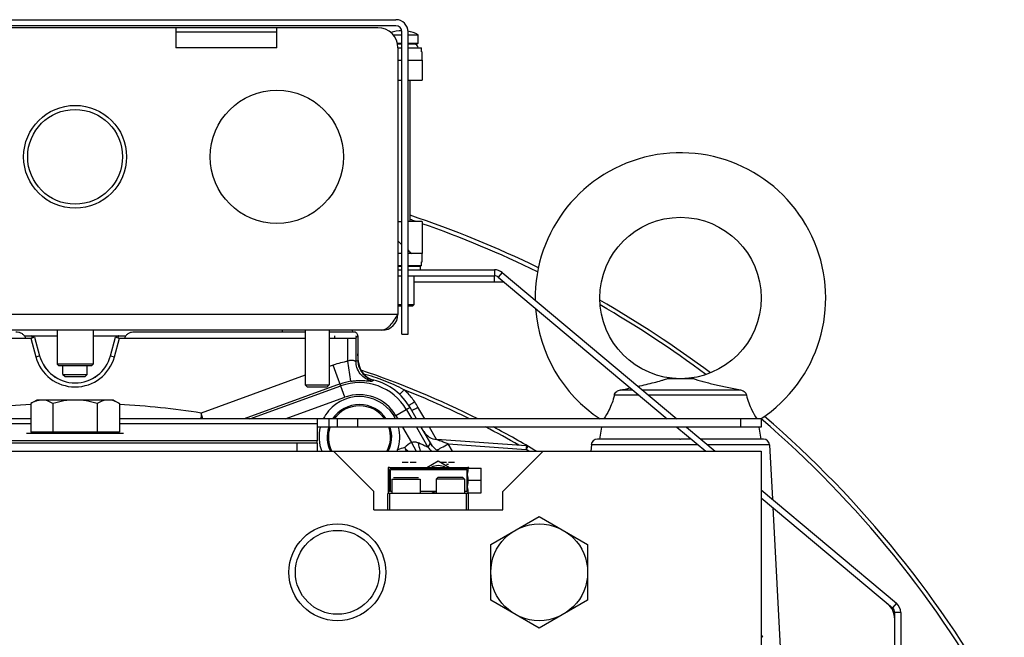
# Model space of a CAD drawing. Extents: x -3157 to 1181, y 8 to 2342.
# Tile 6 of 66: x -2898 to -2654, y 1325 to 1478. Entities that reach past the tile are written whole.
import ezdxf

# ---------------------------------------------------------------- set-up
doc = ezdxf.new("R2010")
doc.units = 0
doc.header["$LTSCALE"] = 65.395
doc.layers.get('0').update_dxf_attribs({"linetype": 'CONTINUOUS'})
doc.layers.add('3_ALL_AXES', color=7, linetype='CONTINUOUS')

msp = doc.modelspace()

# ---------------------------------------------------------------- linework, layer by layer
at = {"color": 6, "linetype": 'CONTINUOUS'}
for p, q in [((-2964.09, 1477.7), (-2805.09, 1477.7)), ((-2802.09, 1399.7), (-2802.09, 1474.7)), ((-2808.59, 1400.7), (-2960.59, 1400.7)), ((-2889.04, 1400.7), (-2889.04, 1392.3)), ((-2880.14, 1400.7), (-2880.14, 1392.3)), ((-2833.27, 1400.7), (-2833.29, 1400.3)), ((-2827.59, 1400.7), (-2827.59, 1387.2)), ((-2821.59, 1400.7), (-2821.59, 1387.2)), ((-2815.91, 1400.7), (-2815.89, 1400.27)), ((-2894.61, 1399.01), (-2893.37, 1394.39)), ((-2875.81, 1394.39), (-2874.57, 1399.01)), ((-2859.09, 1400.3), (-2859.09, 1400.27)), ((-2820.09, 1400.3), (-2820.09, 1400.27)), ((-2814.51, 1399.28), (-2814.51, 1393.21)), ((-2803.59, 1399.7), (-2802.09, 1399.7)), ((-2888.74, 1392), (-2889.04, 1392.3)), ((-2880.14, 1392.3), (-2889.04, 1392.3)), ((-2888.74, 1392), (-2880.44, 1392)), ((-2887.59, 1389.7), (-2887.59, 1392)), ((-2881.59, 1389.7), (-2881.59, 1392)), ((-2880.44, 1392), (-2880.14, 1392.3)), ((-2887.59, 1389.7), (-2887.09, 1389.2)), ((-2887.59, 1389.7), (-2881.59, 1389.7)), ((-2887.09, 1389.2), (-2882.09, 1389.2)), ((-2881.59, 1389.7), (-2882.09, 1389.2)), ((-2731.2, 1388.7), (-2737.98, 1388.7)), ((-2827.09, 1386.7), (-2827.59, 1387.2)), ((-2827.59, 1387.2), (-2821.59, 1387.2)), ((-2827.09, 1386.7), (-2822.09, 1386.7)), ((-2822.09, 1386.7), (-2821.59, 1387.2)), ((-2749.44, 1385.9), (-2746.41, 1385.9)), ((-2744.07, 1385.9), (-2719.74, 1385.9)), ((-2744.83, 1384.57), (-2750.95, 1384.57)), ((-2718.23, 1384.57), (-2742.49, 1384.57)), ((-2894.09, 1383.4), (-2895.56, 1382.55)), ((-2895.56, 1382.55), (-2895.56, 1375.4)), ((-2875.09, 1383.4), (-2894.09, 1383.4)), ((-2890.07, 1382.55), (-2890.07, 1375.4)), ((-2879.11, 1382.55), (-2879.11, 1375.4)), ((-2875.09, 1383.4), (-2873.62, 1382.55)), ((-2873.62, 1382.55), (-2873.62, 1375.4)), ((-2895.56, 1378.71), (-3054.59, 1378.71)), ((-2714.59, 1378.71), (-2873.62, 1378.71)), ((-2819.59, 1376.71), (-2819.59, 1378.71)), ((-2714.59, 1378.71), (-2714.59, 1376.71)), ((-2824.59, 1377.54), (-2824.59, 1373.28)), ((-2714.59, 1376.71), (-2824.59, 1376.71)), ((-2754.59, 1373.7), (-2754.09, 1376.71)), ((-2714.59, 1373.7), (-2715.09, 1376.71)), ((-2822.13, 1374.36), (-2822.13, 1374.27)), ((-2806.13, 1374.19), (-2806.13, 1374.27)), ((-2734.73, 1373.7), (-2734.59, 1373.7)), ((-2824.59, 1372.7), (-2944.59, 1372.7)), ((-2824.59, 1372.7), (-2824.59, 1370.7)), ((-2796.52, 1372.64), (-2796.58, 1372.73)), ((-2772.78, 1372.07), (-2794.98, 1373.62)), ((-2756.66, 1372.28), (-2756.75, 1370.7)), ((-2712.52, 1372.28), (-2711.81, 1358.82)), ((-3054.59, 1370.7), (-2714.59, 1370.7)), ((-2820.59, 1370.7), (-2810.59, 1360.7)), ((-2778.59, 1360.7), (-2768.59, 1370.7)), ((-2714.59, 1370.7), (-2714.59, 990.7)), ((-2806.99, 1366.4), (-2806.99, 1360.5)), ((-2806.69, 1366.7), (-2802.81, 1366.7)), ((-2800.77, 1366.7), (-2793.31, 1366.7)), ((-2791.27, 1366.7), (-2787.29, 1366.7)), ((-2787.4, 1366.5), (-2783.99, 1366.5)), ((-2783.99, 1360.4), (-2783.99, 1366.5)), ((-2794.69, 1364.2), (-2795.09, 1363.8)), ((-2788.49, 1364.2), (-2794.69, 1364.2)), ((-2788.49, 1364.2), (-2788.09, 1363.8)), ((-2806.09, 1363.8), (-2806.09, 1360.2)), ((-2799.09, 1363.8), (-2799.09, 1360.2)), ((-2795.09, 1363.8), (-2795.09, 1360.2)), ((-2788.09, 1363.8), (-2795.09, 1363.8)), ((-2788.09, 1363.8), (-2788.09, 1360.2)), ((-2783.99, 1363.45), (-2787.19, 1363.45)), ((-2810.59, 1356.2), (-2810.59, 1360.7)), ((-2787.09, 1360.2), (-2807.09, 1360.2)), ((-2806.59, 1356.2), (-2806.59, 1360.2)), ((-2787.59, 1356.2), (-2787.59, 1360.2)), ((-2787.4, 1360.4), (-2783.99, 1360.4)), ((-2787.09, 1356.2), (-2787.09, 1360.2)), ((-2778.59, 1356.2), (-2778.59, 1360.7)), ((-2711.7, 1356.78), (-2709.61, 1316.9)), ((-2810.59, 1356.2), (-2778.59, 1356.2)), ((-2781.59, 1347.63), (-2769.59, 1354.55)), ((-2769.59, 1354.55), (-2757.59, 1347.63)), ((-2781.59, 1333.77), (-2781.59, 1347.63)), ((-2757.59, 1347.63), (-2757.59, 1333.77)), ((-2769.59, 1326.84), (-2781.59, 1333.77)), ((-2757.59, 1333.77), (-2769.59, 1326.84))]:
    msp.add_line(p, q, dxfattribs=at)
at = {"color": 2, "linetype": 'CONTINUOUS'}
for p, q in [((-2805.09, 1476.2), (-2964.09, 1476.2)), ((-2809.59, 1475.7), (-2959.59, 1475.7)), ((-2859.59, 1475.7), (-2859.59, 1470.7)), ((-2859.59, 1474.7), (-2834.59, 1474.7)), ((-2834.59, 1470.7), (-2834.59, 1475.7)), ((-2803.59, 1399.7), (-2803.59, 1474.7)), ((-2804.59, 1470.7), (-2804.59, 1404.7)), ((-2941.59, 1398.75), (-2895.57, 1398.75)), ((-2897.16, 1399.33), (-2895.34, 1399.33)), ((-2895.57, 1398.75), (-2894.61, 1399.01)), ((-2894.61, 1399.01), (-2895.3, 1399.35)), ((-2895.25, 1399.33), (-2889.04, 1399.33)), ((-2880.14, 1399.33), (-2873.93, 1399.33)), ((-2873.88, 1399.35), (-2874.57, 1399.01)), ((-2874.57, 1399.01), (-2873.61, 1398.75)), ((-2873.85, 1399.33), (-2872.02, 1399.33)), ((-2873.61, 1398.75), (-2827.59, 1398.75)), ((-2827.59, 1400.27), (-2869.88, 1400.27)), ((-2859.09, 1400.3), (-2827.59, 1400.3)), ((-2821.59, 1400.3), (-2820.09, 1400.3)), ((-2815.51, 1400.27), (-2821.59, 1400.27)), ((-2821.59, 1398.75), (-2816.99, 1398.75)), ((-2820.27, 1399.33), (-2820.32, 1398.75)), ((-2814.99, 1398.8), (-2814.51, 1399.28)), ((-2814.87, 1398.92), (-2814.91, 1399.33)), ((-2814.33, 1392.74), (-2814.51, 1394.82)), ((-2799.95, 1378.71), (-2801.58, 1381.52)), ((-2824.59, 1378.71), (-2824.59, 1377.54)), ((-2796.05, 1371.95), (-2798.8, 1376.71)), ((-2896.59, 1375.2), (-2872.59, 1375.2)), ((-2873.62, 1375.4), (-2895.56, 1375.4)), ((-2824.59, 1373.28), (-2944.59, 1373.28)), ((-2824.59, 1372.7), (-2824.59, 1373.28)), ((-2772.8, 1371.16), (-2772.35, 1371.93)), ((-2806.99, 1366.7), (-2806.99, 1366.4)), ((-2806.69, 1366.7), (-2806.99, 1366.7)), ((-2806.99, 1366.4), (-2806.76, 1366.16)), ((-2806.46, 1366.46), (-2806.69, 1366.7)), ((-2787.52, 1366.46), (-2806.46, 1366.46)), ((-2803.53, 1368), (-2802.04, 1368)), ((-2802.81, 1366.7), (-2800.77, 1366.7)), ((-2801.54, 1368), (-2800.05, 1368)), ((-2797.39, 1366.7), (-2794.59, 1368.32)), ((-2794.59, 1368.32), (-2791.79, 1366.7)), ((-2794.03, 1368), (-2792.54, 1368)), ((-2793.31, 1366.7), (-2791.27, 1366.7)), ((-2792.54, 1367.5), (-2792.04, 1367.5)), ((-2792.04, 1368), (-2790.55, 1368)), ((-2787.29, 1366.7), (-2787.52, 1366.46)), ((-2786.99, 1366.7), (-2787.29, 1366.7)), ((-2786.99, 1366.5), (-2786.99, 1366.7)), ((-2806.76, 1366.16), (-2806.76, 1360.73)), ((-2806.46, 1360.73), (-2806.46, 1366.16)), ((-2806.46, 1366.16), (-2787.52, 1366.16)), ((-2805.69, 1364.2), (-2799.49, 1364.2)), ((-2787.52, 1366.16), (-2787.52, 1360.73)), ((-2806.09, 1363.8), (-2799.09, 1363.8)), ((-2807.09, 1356.2), (-2807.09, 1360.2)), ((-2806.76, 1360.73), (-2806.99, 1360.5)), ((-2806.99, 1360.5), (-2806.99, 1360.2)), ((-2806.09, 1360.73), (-2806.46, 1360.73)), ((-2795.09, 1360.73), (-2799.09, 1360.73)), ((-2787.52, 1360.73), (-2788.09, 1360.73)), ((-2787.09, 1360.2), (-2786.99, 1360.2)), ((-2786.99, 1360.2), (-2786.99, 1360.4))]:
    msp.add_line(p, q, dxfattribs=at)
at = {"color": 7, "linetype": 'CONTINUOUS'}
for p, q in [((-2799.59, 1471.9), (-2799.59, 1473.95)), ((-2804.69, 1471.7), (-2803.59, 1471.7)), ((-2802.09, 1471.7), (-2799.79, 1471.7)), ((-2804.59, 1470.7), (-2803.59, 1470.7)), ((-2802.09, 1470.7), (-2798.74, 1470.7)), ((-2798.74, 1469.7), (-2798.74, 1470.7)), ((-2798.74, 1469.7), (-2798.59, 1469.7)), ((-2804.59, 1467.7), (-2803.59, 1467.7)), ((-2802.09, 1467.7), (-2798.59, 1467.7)), ((-2798.59, 1467.7), (-2798.59, 1462.7)), ((-2804.59, 1462.7), (-2803.59, 1462.7)), ((-2802.09, 1462.7), (-2798.59, 1462.7)), ((-2801.59, 1427.7), (-2801.59, 1462.7)), ((-2804.59, 1427.7), (-2803.59, 1427.7)), ((-2798.59, 1427.7), (-2802.09, 1427.7)), ((-2798.59, 1427.7), (-2798.59, 1419.7)), ((-2804.59, 1422.84), (-2803.59, 1421.92)), ((-2803.59, 1419.7), (-2804.59, 1419.7)), ((-2798.59, 1419.7), (-2802.09, 1419.7)), ((-2798.74, 1416.7), (-2798.74, 1417.7)), ((-2798.74, 1417.7), (-2798.59, 1417.7)), ((-2803.59, 1416.7), (-2804.59, 1416.7)), ((-2803.59, 1416.5), (-2804.59, 1416.5)), ((-2798.74, 1416.7), (-2802.09, 1416.7)), ((-2799.09, 1416.5), (-2802.09, 1416.5)), ((-2799.09, 1416.5), (-2799.29, 1416.7)), ((-2799.09, 1416.5), (-2799.09, 1415.7)), ((-2804.59, 1414.2), (-2803.59, 1414.2)), ((-2802.09, 1414.2), (-2780.68, 1414.2)), ((-2800.64, 1414.2), (-2800.64, 1407)), ((-2780.68, 1412.7), (-2780.68, 1414.2)), ((-2780.68, 1412.7), (-2778.35, 1412.7)), ((-2779.72, 1413.85), (-2737.84, 1378.71)), ((-2803.59, 1407), (-2804.59, 1407)), ((-2803.59, 1406.7), (-2804.59, 1406.7)), ((-2800.64, 1407), (-2802.09, 1407)), ((-2800.94, 1406.7), (-2802.09, 1406.7)), ((-2800.94, 1406.7), (-2800.64, 1407)), ((-2735.46, 1376.71), (-2728.29, 1370.7)), ((-2714.59, 1359.2), (-2682.04, 1331.89)), ((-2681.5, 1252.13), (-2681.5, 1330.74))]:
    msp.add_line(p, q, dxfattribs=at)
at = {"color": 9, "linetype": 'CONTINUOUS'}
for p, q in [((-2804.74, 1471.9), (-2803.59, 1471.9)), ((-2802.09, 1471.9), (-2799.59, 1471.9)), ((-2834.59, 1470.7), (-2859.59, 1470.7)), ((-2780.68, 1415.7), (-2780.68, 1414.2)), ((-2800.64, 1412.7), (-2780.68, 1412.7)), ((-2778.75, 1415), (-2779.72, 1413.85)), ((-2964.59, 1404.7), (-2804.59, 1404.7)), ((-2895.57, 1398.75), (-2894.34, 1394.14)), ((-2894.61, 1399.01), (-2893.38, 1394.39)), ((-2875.8, 1394.39), (-2874.57, 1399.01)), ((-2874.84, 1394.14), (-2873.61, 1398.75)), ((-2816.99, 1393), (-2816.99, 1398.75)), ((-2814.99, 1398.8), (-2814.99, 1393)), ((-2894.34, 1394.14), (-2893.37, 1394.39)), ((-2875.81, 1394.39), (-2874.84, 1394.14)), ((-2814.99, 1393), (-2814.51, 1393.21)), ((-2820.61, 1392.08), (-2821.59, 1391.72)), ((-2817.71, 1384.09), (-2820.61, 1392.08)), ((-2816.24, 1388.06), (-2816.99, 1393)), ((-2814.49, 1392.8), (-2814.43, 1392.78)), ((-2814.49, 1392.8), (-2814.33, 1392.74)), ((-2814.34, 1392.75), (-2814.33, 1392.74)), ((-2827.59, 1389.54), (-2853.33, 1380.17)), ((-2811.08, 1388.12), (-2810.7, 1388.36)), ((-2818.9, 1387.38), (-2842.73, 1378.71)), ((-2841.27, 1378.71), (-2818.73, 1386.91)), ((-2832.51, 1378.71), (-2817.71, 1384.09)), ((-2801.58, 1381.52), (-2805.08, 1379.5)), ((-2802.49, 1381), (-2801.16, 1378.71)), ((-2797.93, 1378.71), (-2799.62, 1381.63)), ((-2797.93, 1378.71), (-2799.62, 1381.63)), ((-2852.96, 1378.71), (-2853.33, 1380.17)), ((-2821.59, 1376.71), (-2821.59, 1378.71)), ((-2814.59, 1378.71), (-2814.59, 1376.71)), ((-2805.08, 1379.5), (-2804.63, 1378.71)), ((-2719.59, 1376.71), (-2719.59, 1378.71)), ((-2895.56, 1377.54), (-2944.59, 1377.54)), ((-2824.59, 1377.54), (-2873.62, 1377.54)), ((-2803.47, 1376.71), (-2801.26, 1372.87)), ((-2800.01, 1376.71), (-2797.15, 1371.75)), ((-2795, 1373.62), (-2796.78, 1376.71)), ((-2795, 1373.62), (-2796.78, 1376.71)), ((-2734.73, 1373.7), (-2755.17, 1373.7)), ((-2731.87, 1373.7), (-2734.59, 1373.7)), ((-2714.01, 1373.7), (-2729.54, 1373.7)), ((-2829.59, 1370.7), (-2829.59, 1372.7)), ((-2802.14, 1370.7), (-2802.7, 1371.26)), ((-2801.26, 1372.87), (-2800.06, 1370.7)), ((-2796.58, 1372.73), (-2797.15, 1371.75)), ((-2796.58, 1372.73), (-2796.48, 1372.56)), ((-2792.14, 1372.51), (-2772.8, 1371.16)), ((-2791.09, 1370.7), (-2792.14, 1372.51)), ((-2791.09, 1370.7), (-2792.14, 1372.51)), ((-2730.18, 1372.28), (-2756.66, 1372.28)), ((-2712.52, 1372.28), (-2727.84, 1372.28)), ((-2681.08, 1333.03), (-2682.04, 1331.89)), ((-2680, 1330.74), (-2681.5, 1330.74))]:
    msp.add_line(p, q, dxfattribs=at)
at = {"color": 3, "linetype": 'CONTINUOUS'}
for p, q in [((-2804.59, 1415.7), (-2803.59, 1415.7)), ((-2802.09, 1415.7), (-2780.68, 1415.7)), ((-2778.75, 1415), (-2735.51, 1378.71)), ((-2733.12, 1376.71), (-2725.96, 1370.7)), ((-2714.59, 1361.16), (-2681.08, 1333.03)), ((-2680, 1330.74), (-2680, 1252.13))]:
    msp.add_line(p, q, dxfattribs=at)
at = {"color": 2, "linetype": 'CONTINUOUS'}
for centre, radius in [((-2834.59, 1443.7), 16.5), ((-2884.59, 1443.7), 12.75)]:
    msp.add_circle(centre, radius, dxfattribs=at)
at = {"color": 9, "linetype": 'CONTINUOUS'}
msp.add_circle((-2884.59, 1443.7), 11.75, dxfattribs=at)
at = {"color": 6, "linetype": 'CONTINUOUS'}
for centre, radius in [((-2734.59, 1408.7), 20), ((-2819.59, 1340.7), 12), ((-2769.59, 1340.7), 12), ((-2819.59, 1340.7), 10.4)]:
    msp.add_circle(centre, radius, dxfattribs=at)
for centre, radius, start, end in [((-2805.09, 1474.7), 3, 0, 90), ((-2734.59, 1408.7), 36, 303.5719, 180.8906), ((-2734.59, 1408.7), 36, 184.1314, 236.4281), ((-2884.59, 1396.75), 9.09, 195, 345), ((-2809.53, 1393.21), 4.98, 180.0015, 183.4851), ((-2809.51, 1393.22), 5, 183.484, 186.9421), ((-2884.59, 1180.7), 221.74, 63.251, 71.3693), ((-2814.13, 1374.27), 14.5, 75.8005, 76.2987), ((-2794.83, 1613.59), 232.18, 281.2726, 281.8875), ((-2814.13, 1374.27), 8, 146.3301, 146.3362), ((-2814.13, 1374.27), 8, 33.6638, 33.6716), ((-2884.59, 1180.7), 221.74, 58.9661, 62.132), ((-2794.7, 1377.61), 4, 210, 266), ((-2755.17, 1372.2), 1.5, 90, 177), ((-2714.01, 1372.2), 1.5, 3, 90), ((-2726.96, 1415.87), 87.9, 210.206, 210.4966), ((-2939.52, 1290.66), 158.79, 30.2659, 30.501), ((-2792.09, 1375.2), 5.12, 209.9999, 210.6947), ((-2814.13, 1374.27), 8, 333.4329, 333.4389)]:
    msp.add_arc(centre, radius, start, end, dxfattribs=at)
at = {"color": 2, "linetype": 'CONTINUOUS'}
for centre, radius, start, end in [((-2805.09, 1474.7), 1.5, 0.0002, 89.9998), ((-2809.59, 1470.7), 5, 0.0001, 89.9999), ((-2808.59, 1404.7), 4, 270, 360), ((-2809.35, 1393.18), 5, 185, 255.8005), ((-2814.13, 1374.27), 14.5, 30, 75.8005), ((-2814.13, 1374.27), 10, 26.3278, 140), ((-2814.13, 1374.27), 8, 33.6716, 146.3301), ((-2818.98, 1370.47), 22.35, 29.9792, 33.9419), ((-2814.09, 1374.25), 10.05, 140.0335, 153.6436), ((-2814.13, 1374.27), 10, 165.9113, 200.9626), ((-2814.13, 1374.27), 8, 162.2824, 206.5662), ((-2814.13, 1374.27), 8, 333.4389, 17.7181), ((-2814.13, 1374.27), 10, 341.1846, 14.0886), ((-2814.13, 1374.27), 10, 339.041, 341.1837), ((-2794.59, 1363.7), 3.45, 60.4666, 119.5334), ((-2794.29, 1363.44), 3.26, 111.8592, 123.2832), ((-2794.29, 1363.44), 3.26, 56.7168, 68.1408), ((-2794.59, 1363.7), 2.5, 80.6605, 99.3395), ((-2794.28, 1363.47), 3.27, 236.7629, 254.9292), ((-2794.29, 1363.45), 3.25, 254.9854, 255.7416)]:
    msp.add_arc(centre, radius, start, end, dxfattribs=at)
at = {"color": 7, "linetype": 'CONTINUOUS'}
for centre, radius, start, end in [((-2800.59, 1470.7), 1, 0, 90), ((-2799.79, 1471.9), 0.2, 270, 360), ((-2884.59, 1180.7), 262, 64.0126, 71.5305), ((-2884.59, 1180.7), 261, 71.1566, 71.4574), ((-2884.59, 1180.7), 261, 63.9555, 70.7597), ((-2647.82, 1592.27), 230.83, 228.0615, 228.3843), ((-2780.68, 1412.7), 1.5, 50, 90), ((-2884.59, 1180.7), 262, 53.0708, 60.2478), ((-2884.59, 1180.7), 261, 53.2139, 60.1069), ((-2884.59, 1180.7), 261, 28.6157, 49.3645), ((-2884.59, 1180.7), 262, 28.4966, 49.3064), ((-2686.5, 1329.1), 5, 0, 50), ((-2683, 1330.74), 1.5, 0, 50)]:
    msp.add_arc(centre, radius, start, end, dxfattribs=at)
at = {"color": 3, "linetype": 'CONTINUOUS'}
for centre, start, end in [((-2780.68, 1412.7), 50, 90), ((-2683, 1330.74), 0, 50)]:
    msp.add_arc(centre, 3, start, end, dxfattribs=at)
at = {"color": 9, "linetype": 'CONTINUOUS'}
for centre, radius, start, end in [((-2884.59, 1396.75), 10.09, 195, 345), ((-2884.59, 1396.75), 9.1, 195, 345), ((-2814.13, 1374.27), 18.94, 98.665, 110), ((-2814.13, 1374.27), 13.95, 98.665, 110), ((-2814.13, 1374.27), 13.45, 30, 110), ((-2884.59, 1180.7), 220.84, 63.7249, 68.3452), ((-2814.13, 1374.27), 10.45, 30, 110), ((-2884.59, 1180.7), 201.9, 93.1147, 98.9064), ((-2884.59, 1180.7), 201.9, 81.0936, 86.8853), ((-2814.13, 1374.27), 7.7, 35.1601, 144.8402), ((-2814.13, 1374.27), 7.7, 161.5674, 207.6875), ((-2814.13, 1374.27), 7.7, 332.3125, 18.4327), ((-2884.59, 1180.7), 220.84, 60.1322, 62.5757), ((-2797.09, 1351.7), 20.78, 106.3052, 111.3858), ((-2792.81, 1374.26), 5.01, 210.055, 225.3458), ((-2884.59, 1180.7), 220.84, 59.3595, 59.59)]:
    msp.add_arc(centre, radius, start, end, dxfattribs=at)
at = {"color": 6, "linetype": 'CONTINUOUS'}
for points, knots in [([(-2804.59, 1404.7), (-2804.92, 1404.18), (-2805.54, 1403.21), (-2806.36, 1402.08), (-2807.06, 1401.38), (-2807.56, 1401), (-2808.07, 1400.75), (-2808.42, 1400.7), (-2808.59, 1400.7)], [0, 0, 0, 0, 0.312601, 0.592695, 0.71328, 0.819587, 0.913511, 1, 1, 1, 1]), ([(-2814.48, 1392.61), (-2814.42, 1392.11), (-2814.14, 1391.13), (-2813.31, 1389.85), (-2812.13, 1388.87), (-2811.19, 1388.48), (-2810.7, 1388.36)], [0, 0, 0, 0, 0.249999, 0.499998, 0.749999, 1, 1, 1, 1]), ([(-2745.15, 1386.8), (-2744.45, 1386.95), (-2743.1, 1387.26), (-2741.16, 1387.73), (-2739.66, 1388.13), (-2738.62, 1388.45), (-2738.17, 1388.61), (-2737.98, 1388.7)], [0, 0, 0, 0, 0.287003, 0.559271, 0.807825, 0.915211, 1, 1, 1, 1]), ([(-2731.2, 1388.7), (-2730.89, 1388.56), (-2730.16, 1388.32), (-2728.96, 1387.98), (-2727.59, 1387.62), (-2725.6, 1387.14), (-2722.97, 1386.56), (-2720.83, 1386.11), (-2719.74, 1385.9)], [0, 0, 0, 0, 0.085086, 0.194902, 0.316356, 0.444847, 0.716129, 1, 1, 1, 1]), ([(-2750.36, 1385.56), (-2750.23, 1385.66), (-2749.94, 1385.82), (-2749.61, 1385.89), (-2749.44, 1385.9)], [0, 0, 0, 0, 0.50023, 1, 1, 1, 1]), ([(-2719.74, 1385.9), (-2719.57, 1385.89), (-2719.24, 1385.82), (-2718.95, 1385.66), (-2718.82, 1385.56)], [0, 0, 0, 0, 0.49977, 1, 1, 1, 1]), ([(-2750.95, 1384.57), (-2751.28, 1383.31), (-2752.03, 1381.28), (-2753.09, 1379.41), (-2753.54, 1378.71)], [0, 0, 0, 0, 0.608643, 1, 1, 1, 1]), ([(-2750.95, 1384.57), (-2750.93, 1384.76), (-2750.79, 1385.15), (-2750.52, 1385.44), (-2750.36, 1385.56)], [0, 0, 0, 0, 0.4985, 1, 1, 1, 1]), ([(-2718.82, 1385.56), (-2718.66, 1385.44), (-2718.39, 1385.15), (-2718.25, 1384.76), (-2718.23, 1384.57)], [0, 0, 0, 0, 0.501499, 1, 1, 1, 1]), ([(-2718.23, 1384.57), (-2717.9, 1383.31), (-2717.15, 1381.28), (-2716.09, 1379.41), (-2715.64, 1378.71)], [0, 0, 0, 0, 0.60864, 1, 1, 1, 1]), ([(-2894.04, 1383.22), (-2894.17, 1383.18), (-2894.69, 1383.01), (-2895.2, 1382.76), (-2895.56, 1382.55)], [0, 0, 0, 0, 0.243168, 1, 1, 1, 1]), ([(-2892.82, 1383.4), (-2892.92, 1383.4), (-2893.33, 1383.38), (-2893.74, 1383.3), (-2894.04, 1383.22)], [0, 0, 0, 0, 0.247885, 1, 1, 1, 1]), ([(-2890.07, 1382.55), (-2890.51, 1382.8), (-2891.38, 1383.22), (-2892.35, 1383.4), (-2892.82, 1383.4)], [0, 0, 0, 0, 0.514934, 1, 1, 1, 1]), ([(-2884.59, 1383.4), (-2885.52, 1383.4), (-2887.37, 1383.24), (-2889.18, 1382.81), (-2890.07, 1382.55)], [0, 0, 0, 0, 0.499893, 1, 1, 1, 1]), ([(-2879.11, 1382.55), (-2880, 1382.81), (-2881.81, 1383.24), (-2883.66, 1383.4), (-2884.59, 1383.4)], [0, 0, 0, 0, 0.500107, 1, 1, 1, 1]), ([(-2876.36, 1383.4), (-2876.83, 1383.4), (-2877.8, 1383.22), (-2878.67, 1382.8), (-2879.11, 1382.55)], [0, 0, 0, 0, 0.485066, 1, 1, 1, 1]), ([(-2873.62, 1382.55), (-2874.05, 1382.8), (-2874.93, 1383.22), (-2875.89, 1383.4), (-2876.36, 1383.4)], [0, 0, 0, 0, 0.514934, 1, 1, 1, 1]), ([(-2794.5, 1370.7), (-2794.92, 1370.91), (-2795.68, 1371.46), (-2796.26, 1372.2), (-2796.49, 1372.58)], [0, 0, 0, 0, 0.510626, 1, 1, 1, 1])]:
    msp.add_open_spline(points, degree=3, knots=knots, dxfattribs=at)
at = {"color": 2, "linetype": 'CONTINUOUS'}
for points, knots in [([(-2896.83, 1398.75), (-2896.91, 1398.99), (-2897.19, 1399.43), (-2897.81, 1399.91), (-2898.53, 1400.21), (-2899.04, 1400.27), (-2899.3, 1400.27)], [0, 0, 0, 0, 0.249433, 0.499451, 0.749691, 1, 1, 1, 1]), ([(-2895.3, 1399.35), (-2895.31, 1399.35), (-2895.32, 1399.36), (-2895.34, 1399.34), (-2895.34, 1399.3), (-2895.34, 1399.25), (-2895.34, 1399.18), (-2895.32, 1399.09), (-2895.3, 1398.97), (-2895.28, 1398.88), (-2895.27, 1398.83)], [0, 0, 0, 0, 0.029672, 0.062199, 0.119379, 0.208646, 0.336075, 0.508062, 0.729466, 1, 1, 1, 1]), ([(-2873.91, 1398.83), (-2873.89, 1398.88), (-2873.88, 1398.97), (-2873.86, 1399.09), (-2873.84, 1399.18), (-2873.84, 1399.25), (-2873.84, 1399.3), (-2873.84, 1399.34), (-2873.86, 1399.36), (-2873.87, 1399.35), (-2873.88, 1399.35)], [0, 0, 0, 0, 0.270421, 0.491734, 0.663611, 0.791064, 0.880199, 0.937466, 0.970198, 1, 1, 1, 1]), ([(-2869.88, 1400.27), (-2870.14, 1400.27), (-2870.65, 1400.21), (-2871.37, 1399.91), (-2871.98, 1399.43), (-2872.27, 1398.99), (-2872.35, 1398.75)], [0, 0, 0, 0, 0.250264, 0.500488, 0.750519, 1, 1, 1, 1]), ([(-2816.99, 1398.75), (-2816.74, 1398.75), (-2816.38, 1398.75), (-2815.92, 1398.76), (-2815.63, 1398.76), (-2815.38, 1398.77), (-2815.21, 1398.78), (-2815.11, 1398.78), (-2815.05, 1398.79), (-2815.02, 1398.79), (-2815, 1398.8), (-2814.99, 1398.8)], [0, 0, 0, 0, 0.370801, 0.539495, 0.688814, 0.81341, 0.908832, 0.944502, 0.971704, 0.990225, 1, 1, 1, 1]), ([(-2814.51, 1399.27), (-2814.51, 1399.4), (-2814.57, 1399.67), (-2814.79, 1400), (-2815.12, 1400.22), (-2815.38, 1400.27), (-2815.51, 1400.27)], [0, 0, 0, 0, 0.250001, 0.5, 0.749999, 1, 1, 1, 1]), ([(-2800.44, 1382.94), (-2800.6, 1382.84), (-2800.9, 1382.64), (-2801.33, 1382.37), (-2801.63, 1382.19), (-2801.81, 1382.1), (-2801.88, 1382.07), (-2801.9, 1382.06)], [0, 0, 0, 0, 0.332006, 0.642417, 0.876188, 0.952672, 1, 1, 1, 1]), ([(-2801.19, 1380.86), (-2801.19, 1380.85), (-2801.18, 1380.85), (-2801.13, 1380.86), (-2801.04, 1380.89), (-2800.9, 1380.95), (-2800.7, 1381.05), (-2800.46, 1381.17), (-2800.09, 1381.37), (-2799.81, 1381.52), (-2799.62, 1381.63)], [0, 0, 0, 0, 0.006934, 0.0207, 0.074335, 0.165849, 0.292746, 0.449817, 0.627171, 1, 1, 1, 1]), ([(-2772.78, 1372.07), (-2772.78, 1372.07), (-2772.78, 1372.06), (-2772.78, 1372.04), (-2772.77, 1371.99), (-2772.77, 1371.91), (-2772.77, 1371.8), (-2772.78, 1371.66), (-2772.79, 1371.45), (-2772.8, 1371.28), (-2772.8, 1371.16)], [0, 0, 0, 0, 0.006502, 0.021195, 0.077269, 0.167868, 0.290092, 0.439849, 0.612078, 1, 1, 1, 1]), ([(-2787.31, 1366.43), (-2787.32, 1366.44), (-2787.33, 1366.45), (-2787.37, 1366.47), (-2787.38, 1366.48), (-2787.4, 1366.49), (-2787.4, 1366.5)], [0, 0, 0, 0, 0.349959, 0.660679, 0.902777, 1, 1, 1, 1]), ([(-2787.4, 1366.5), (-2787.4, 1366.5), (-2787.4, 1366.5), (-2787.4, 1366.5), (-2787.4, 1366.5)], [0, 0, 0, 0, 0.359505, 1, 1, 1, 1]), ([(-2787.21, 1366.18), (-2787.21, 1366.2), (-2787.22, 1366.29), (-2787.26, 1366.38), (-2787.31, 1366.43)], [0, 0, 0, 0, 0.292521, 1, 1, 1, 1]), ([(-2787.22, 1364.12), (-2787.23, 1364.25), (-2787.29, 1364.53), (-2787.39, 1364.95), (-2787.31, 1365.3), (-2787.24, 1365.58), (-2787.23, 1365.71), (-2787.22, 1365.78)], [0, 0, 0, 0, 0.239945, 0.499895, 0.759787, 0.883797, 1, 1, 1, 1]), ([(-2787.22, 1365.78), (-2787.22, 1365.81), (-2787.22, 1365.95), (-2787.22, 1366.08), (-2787.21, 1366.18)], [0, 0, 0, 0, 0.279098, 1, 1, 1, 1]), ([(-2787.19, 1363.45), (-2787.2, 1363.53), (-2787.21, 1363.75), (-2787.22, 1363.98), (-2787.22, 1364.12)], [0, 0, 0, 0, 0.370151, 1, 1, 1, 1]), ([(-2787.22, 1361.12), (-2787.23, 1361.25), (-2787.29, 1361.53), (-2787.39, 1361.95), (-2787.31, 1362.3), (-2787.24, 1362.58), (-2787.23, 1362.71), (-2787.22, 1362.78)], [0, 0, 0, 0, 0.239945, 0.499895, 0.759787, 0.883797, 1, 1, 1, 1]), ([(-2787.22, 1362.78), (-2787.22, 1362.92), (-2787.21, 1363.14), (-2787.2, 1363.36), (-2787.19, 1363.45)], [0, 0, 0, 0, 0.629849, 1, 1, 1, 1]), ([(-2787.4, 1360.4), (-2787.4, 1360.4), (-2787.38, 1360.41), (-2787.37, 1360.42), (-2787.33, 1360.44), (-2787.32, 1360.46), (-2787.31, 1360.47)], [0, 0, 0, 0, 0.097157, 0.339198, 0.649958, 1, 1, 1, 1]), ([(-2787.4, 1360.4), (-2787.4, 1360.4), (-2787.4, 1360.4), (-2787.4, 1360.4), (-2787.4, 1360.4)], [0, 0, 0, 0, 0.640485, 1, 1, 1, 1]), ([(-2787.31, 1360.47), (-2787.29, 1360.48), (-2787.23, 1360.55), (-2787.21, 1360.65), (-2787.21, 1360.72)], [0, 0, 0, 0, 0.216958, 1, 1, 1, 1]), ([(-2787.21, 1360.72), (-2787.21, 1360.75), (-2787.22, 1360.88), (-2787.22, 1361.02), (-2787.22, 1361.12)], [0, 0, 0, 0, 0.218949, 1, 1, 1, 1])]:
    msp.add_open_spline(points, degree=3, knots=knots, dxfattribs=at)
at = {"color": 9, "linetype": 'CONTINUOUS'}
for points, knots in [([(-2814.99, 1393), (-2815, 1392.98), (-2815.07, 1393), (-2815.17, 1393.04), (-2815.35, 1393.11), (-2815.58, 1393.18), (-2815.88, 1393.24), (-2816.22, 1393.25), (-2816.61, 1393.18), (-2816.86, 1393.07), (-2816.99, 1393)], [0, 0, 0, 0, 0.024641, 0.082651, 0.174051, 0.294366, 0.439371, 0.605408, 0.792361, 1, 1, 1, 1]), ([(-2811.08, 1388.12), (-2811.62, 1388.24), (-2812.7, 1388.68), (-2814, 1389.85), (-2814.81, 1391.36), (-2814.99, 1392.47), (-2814.99, 1393)], [0, 0, 0, 0, 0.249262, 0.508951, 0.763774, 1, 1, 1, 1]), ([(-2803.1, 1385.95), (-2804.67, 1386.81), (-2807.13, 1387.91), (-2810.5, 1389.12), (-2812.21, 1389.63), (-2813.08, 1389.85)], [0, 0, 0, 0, 0.499839, 0.749947, 1, 1, 1, 1]), ([(-2816.24, 1388.06), (-2815.86, 1388.12), (-2815.14, 1388.2), (-2814.11, 1388.25), (-2813.22, 1388.24), (-2812.48, 1388.2), (-2811.98, 1388.16), (-2811.65, 1388.13), (-2811.47, 1388.12), (-2811.32, 1388.11), (-2811.2, 1388.1), (-2811.13, 1388.11), (-2811.09, 1388.11), (-2811.08, 1388.12)], [0, 0, 0, 0, 0.220153, 0.422319, 0.595677, 0.737043, 0.846775, 0.89023, 0.9263, 0.955141, 0.976901, 0.991738, 1, 1, 1, 1]), ([(-2803.1, 1385.95), (-2803.3, 1385.72), (-2803.65, 1385.33), (-2804, 1384.95), (-2804.16, 1384.79)], [0, 0, 0, 0, 0.580836, 1, 1, 1, 1]), ([(-2800.44, 1382.94), (-2801, 1383.78), (-2801.86, 1384.82), (-2802.84, 1385.73), (-2803.1, 1385.95)], [0, 0, 0, 0, 0.74965, 1, 1, 1, 1]), ([(-2853.33, 1380.17), (-2853.34, 1380.04), (-2853.36, 1379.56), (-2853.39, 1379.07), (-2853.41, 1378.71)], [0, 0, 0, 0, 0.253691, 1, 1, 1, 1]), ([(-2801.26, 1372.87), (-2801.12, 1372.94), (-2800.83, 1373.04), (-2800.24, 1373.07), (-2799.8, 1372.93), (-2799.54, 1372.81)], [0, 0, 0, 0, 0.255949, 0.507884, 1, 1, 1, 1]), ([(-2797.15, 1371.75), (-2797.15, 1371.75), (-2797.17, 1371.74), (-2797.2, 1371.75), (-2797.26, 1371.77), (-2797.38, 1371.81), (-2797.58, 1371.89), (-2797.86, 1372.01), (-2798.22, 1372.17), (-2798.62, 1372.36), (-2799.07, 1372.58), (-2799.38, 1372.73), (-2799.54, 1372.81)], [0, 0, 0, 0, 0.005401, 0.018817, 0.041399, 0.073125, 0.162901, 0.284369, 0.433148, 0.604801, 0.795007, 1, 1, 1, 1]), ([(-2799.54, 1372.81), (-2799.52, 1372.62), (-2799.41, 1371.9), (-2799.23, 1371.2), (-2799.03, 1370.7)], [0, 0, 0, 0, 0.25675, 1, 1, 1, 1]), ([(-2795.01, 1371), (-2794.83, 1371.08), (-2794.41, 1371.28), (-2793.45, 1371.77), (-2792.67, 1372.2), (-2792.14, 1372.51)], [0, 0, 0, 0, 0.182253, 0.42845, 1, 1, 1, 1]), ([(-2792.14, 1372.51), (-2792.48, 1372.64), (-2792.99, 1372.83), (-2793.63, 1373.08), (-2794.07, 1373.25), (-2794.42, 1373.38), (-2794.76, 1373.52), (-2794.84, 1373.55), (-2794.99, 1373.62), (-2794.98, 1373.62)], [0, 0, 0, 0, 0.362134, 0.531024, 0.685141, 0.818091, 0.920912, 0.98413, 1, 1, 1, 1]), ([(-2714.59, 1325.12), (-2714.55, 1325.08), (-2714.39, 1324.91), (-2714.25, 1324.72), (-2714.14, 1324.58)], [0, 0, 0, 0, 0.245101, 1, 1, 1, 1])]:
    msp.add_open_spline(points, degree=3, knots=knots, dxfattribs=at)
msp.add_open_spline([(-2801.26, 1372.87), (-2801.86, 1372.54), (-2802.43, 1372.12), (-2802.92, 1371.64)], degree=3, dxfattribs=at)
at = {"layer": '3_ALL_AXES', "color": 7, "linetype": 'CONTINUOUS'}
for p, q in [((-2805.79, 1473.95), (-2803.59, 1473.95)), ((-2802.09, 1473.95), (-2799.59, 1473.95)), ((-2798.59, 1467.7), (-2798.59, 1469.7)), ((-2798.59, 1417.7), (-2798.59, 1419.7))]:
    msp.add_line(p, q, dxfattribs=at)
for start, end in [(90.1439, 108.8469), (61.9275, 79.8585)]:
    msp.add_arc((-2803.59, 1466.45), 8.5, start, end, dxfattribs=at)

doc.saveas('drawing.dxf')
